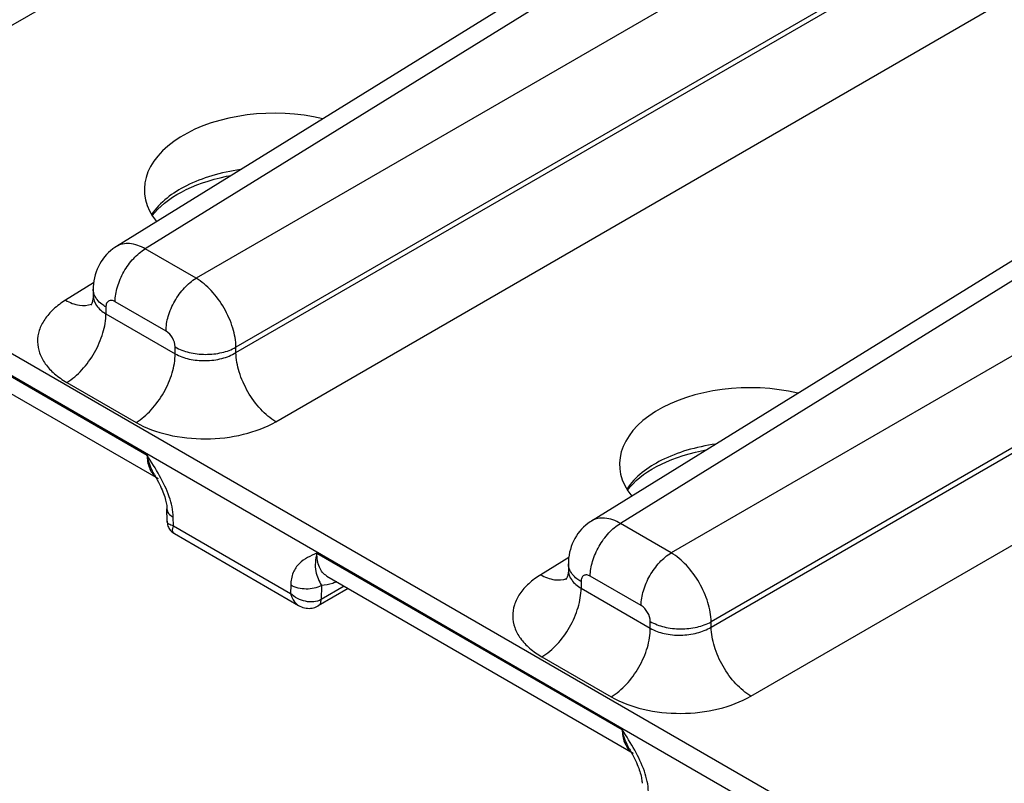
# Model space of a CAD drawing. Header units: inches. Extents: x 0 to 34, y 0 to 22.
# Tile 59 of 97: x 26.943 to 27.624, y 17.085 to 17.614. Entities that reach past the tile are written whole.
import ezdxf

# ---------------------------------------------------------------- set-up
doc = ezdxf.new("R2010")
doc.units = ezdxf.units.IN
doc.header["$LTSCALE"] = 1.87
doc.header["$MEASUREMENT"] = 0
doc.layers.get('0').update_dxf_attribs({"linetype": 'CONTINUOUS'})

msp = doc.modelspace()

# ---------------------------------------------------------------- linework, layer by layer
at = {"color": 7, "linetype": 'CONTINUOUS'}
for p, q in [((26.79132, 17.52537), (27.31415, 17.82724)), ((27.51502, 17.76913), (27.00979, 17.45669)), ((27.53466, 17.76728), (27.02978, 17.45505)), ((27.58781, 17.7366), (27.06498, 17.43472)), ((27.61538, 17.68884), (27.09255, 17.38697)), ((27.09255, 17.38328), (27.61538, 17.68515)), ((26.45063, 17.66382), (31.03632, 15.0161)), ((26.44402, 17.65224), (31.02971, 15.00452)), ((27.12013, 17.33552), (27.64295, 17.6374)), ((27.84383, 17.57928), (27.33859, 17.26684)), ((27.86347, 17.57743), (27.35858, 17.2652)), ((27.91661, 17.54675), (27.39378, 17.24488)), ((27.94418, 17.49899), (27.42136, 17.19712)), ((27.42136, 17.19343), (27.94418, 17.49531)), ((27.06498, 17.43472), (27.02978, 17.45505)), ((27.44893, 17.14568), (27.97176, 17.44755)), ((26.81982, 17.43438), (27.03101, 17.31244)), ((26.99406, 17.43155), (26.97463, 17.41953)), ((26.99378, 17.4271), (26.99378, 17.42274)), ((26.82668, 17.41858), (27.03865, 17.29619)), ((27.04414, 17.3982), (27.00893, 17.41852)), ((27.00257, 17.41485), (27.00257, 17.4102)), ((27.00257, 17.4102), (27.0505, 17.38253)), ((27.0505, 17.38253), (27.0505, 17.38718)), ((27.09255, 17.38328), (27.09255, 17.38697)), ((26.97547, 17.36272), (27.0234, 17.33504)), ((27.0361, 17.29891), (27.03648, 17.29824)), ((27.04492, 17.26663), (27.04479, 17.27529)), ((27.04927, 17.26356), (27.04919, 17.26939)), ((27.04927, 17.26356), (27.13037, 17.21674)), ((27.39378, 17.24488), (27.35858, 17.2652)), ((27.04992, 17.25812), (27.13593, 17.20846)), ((27.14863, 17.24453), (27.35982, 17.12259)), ((27.32286, 17.2417), (27.30343, 17.22968)), ((27.32259, 17.23725), (27.32259, 17.23289)), ((27.15548, 17.22873), (27.36746, 17.10634)), ((27.33137, 17.225), (27.33137, 17.22035)), ((27.37294, 17.20835), (27.33774, 17.22868)), ((27.13046, 17.22246), (27.13037, 17.21674)), ((27.17014, 17.22027), (27.14952, 17.20816)), ((27.15167, 17.22225), (27.15152, 17.21255)), ((27.16738, 17.22187), (27.15152, 17.21255)), ((27.33137, 17.22035), (27.3793, 17.19268)), ((27.3793, 17.19268), (27.3793, 17.19733)), ((27.42136, 17.19343), (27.42136, 17.19712)), ((27.30428, 17.17287), (27.35221, 17.1452)), ((27.3649, 17.10906), (27.36529, 17.10839))]:
    msp.add_line(p, q, dxfattribs=at)
for points in [[(27.03464, 17.47797), (27.03468, 17.47803), (27.0365, 17.48029), (27.03853, 17.4825), (27.04077, 17.48465), (27.0432, 17.48673), (27.04582, 17.48875), (27.04864, 17.49069), (27.05164, 17.49257), (27.05483, 17.49436), (27.05819, 17.49607), (27.06173, 17.49769), (27.06544, 17.49922), (27.06929, 17.50064), (27.07329, 17.50196), (27.07742, 17.50316), (27.08167, 17.50425), (27.08602, 17.50521), (27.08922, 17.50581)], [(27.00979, 17.45669), (27.00884, 17.45608), (27.00728, 17.45497), (27.00577, 17.45376), (27.00432, 17.45245), (27.00294, 17.45106), (27.00164, 17.44957), (27.00043, 17.448), (26.9993, 17.44635), (26.99826, 17.44463), (26.99732, 17.44283), (26.99649, 17.44097), (26.99576, 17.43905), (26.99514, 17.43708), (26.99464, 17.43506), (26.99425, 17.43301), (26.99398, 17.43093), (26.99382, 17.42882), (26.99378, 17.4271)], [(26.99378, 17.42274), (26.99376, 17.42195), (26.99369, 17.42104), (26.99356, 17.42017), (26.99339, 17.41935), (26.99319, 17.41859), (26.99296, 17.41791), (26.99273, 17.41732), (26.9925, 17.41682), (26.99228, 17.41641), (26.9921, 17.41611), (26.99203, 17.416)], [(27.36345, 17.28813), (27.36349, 17.28818), (27.36531, 17.29044), (27.36734, 17.29265), (27.36957, 17.2948), (27.37201, 17.29689), (27.37463, 17.2989), (27.37744, 17.30084), (27.38045, 17.30272), (27.38363, 17.30451), (27.387, 17.30622), (27.39054, 17.30784), (27.39424, 17.30937), (27.3981, 17.3108), (27.4021, 17.31211), (27.40623, 17.31331), (27.41047, 17.3144), (27.41482, 17.31536), (27.41802, 17.31596)], [(27.03648, 17.29824), (27.03733, 17.29673), (27.03813, 17.29525)], [(27.03813, 17.29525), (27.03889, 17.2938), (27.0396, 17.29238), (27.04026, 17.291), (27.04087, 17.28965), (27.04144, 17.28835), (27.04196, 17.28708), (27.04243, 17.28585), (27.04285, 17.28467), (27.04323, 17.28352), (27.04357, 17.28241), (27.04386, 17.28135), (27.04411, 17.28033), (27.04432, 17.27935), (27.04449, 17.27842), (27.04462, 17.27754), (27.04471, 17.27672), (27.04477, 17.27596), (27.04479, 17.27529)], [(27.04492, 17.26663), (27.04498, 17.26575), (27.04509, 17.26494), (27.04528, 17.26414), (27.04552, 17.26336), (27.04584, 17.2626), (27.04621, 17.26188), (27.04664, 17.26118), (27.04712, 17.26052), (27.04766, 17.2599)], [(27.3386, 17.26684), (27.33765, 17.26623), (27.33608, 17.26512), (27.33457, 17.26391), (27.33312, 17.26261), (27.33175, 17.26121), (27.33045, 17.25972), (27.32923, 17.25815), (27.3281, 17.2565), (27.32707, 17.25478), (27.32613, 17.25298), (27.32529, 17.25112), (27.32456, 17.2492), (27.32395, 17.24723), (27.32344, 17.24521), (27.32305, 17.24316), (27.32278, 17.24108), (27.32263, 17.23898), (27.32259, 17.23725)], [(27.04766, 17.2599), (27.04825, 17.25933), (27.04888, 17.25881), (27.04955, 17.25834), (27.04992, 17.25812)], [(27.32259, 17.23289), (27.32257, 17.23211), (27.32249, 17.23119), (27.32237, 17.23032), (27.3222, 17.2295), (27.32199, 17.22874), (27.32177, 17.22806), (27.32153, 17.22747), (27.3213, 17.22697), (27.32109, 17.22657), (27.32091, 17.22626), (27.32083, 17.22615)], [(27.13593, 17.20846), (27.1368, 17.20799), (27.13784, 17.20752), (27.1389, 17.20713), (27.13996, 17.20683), (27.14103, 17.20661), (27.1421, 17.20649), (27.14316, 17.20644), (27.1442, 17.20649), (27.14523, 17.20661), (27.14623, 17.20682), (27.1472, 17.2071), (27.14814, 17.20746), (27.14904, 17.20789), (27.14952, 17.20816)], [(27.36529, 17.10839), (27.36613, 17.10688), (27.36694, 17.1054)], [(27.36694, 17.1054), (27.36769, 17.10395), (27.3684, 17.10253), (27.36906, 17.10115), (27.36968, 17.09981), (27.37024, 17.0985), (27.37076, 17.09724), (27.37123, 17.09601), (27.37166, 17.09482), (27.37203, 17.09367), (27.37237, 17.09257), (27.37266, 17.0915), (27.37291, 17.09048), (27.37312, 17.0895), (27.37329, 17.08857), (27.37342, 17.08769), (27.37352, 17.08687), (27.37357, 17.08611), (27.3736, 17.08544)]]:
    msp.add_lwpolyline(points, dxfattribs=at)
for centre, start in [((27.04478, 17.30679), 235.50928), ((27.37358, 17.11694), 235.50927)]:
    msp.add_arc(centre, 0.01224, start, 239.92558, dxfattribs=at)
for centre in [(27.11773, 17.49683), (27.44654, 17.30698)]:
    msp.add_ellipse(centre, major_axis=(0.08857, 0.00136), ratio=0.587374, start_param=1.15709, end_param=3.57213, dxfattribs=at)
for points, knots in [([(27.09578, 17.50987), (27.08903, 17.50892), (27.07613, 17.50619), (27.05422, 17.49782), (27.03994, 17.48742), (27.03418, 17.47874)], [0, 0, 0, 0, 0.289648, 0.557206, 1, 1, 1, 1]), ([(27.02978, 17.45505), (27.02644, 17.45692), (27.0198, 17.45959), (27.01243, 17.45832), (27.00979, 17.45669)], [0, 0, 0, 0, 0.552006, 1, 1, 1, 1]), ([(27.00893, 17.41852), (27.00893, 17.42196), (27.01021, 17.42921), (27.01466, 17.43942), (27.0212, 17.44846), (27.02681, 17.45328), (27.02978, 17.45505)], [0, 0, 0, 0, 0.236705, 0.498902, 0.761696, 1, 1, 1, 1]), ([(27.04414, 17.3982), (27.04414, 17.40163), (27.04541, 17.40888), (27.04987, 17.41909), (27.05641, 17.42814), (27.06201, 17.43295), (27.06498, 17.43472)], [0, 0, 0, 0, 0.236705, 0.498902, 0.761696, 1, 1, 1, 1]), ([(27.09255, 17.38697), (27.0925, 17.39147), (27.09072, 17.40096), (27.08478, 17.41432), (27.07618, 17.42614), (27.06885, 17.43242), (27.06498, 17.43472)], [0, 0, 0, 0, 0.236828, 0.499994, 0.763163, 1, 1, 1, 1]), ([(26.99378, 17.42274), (26.99378, 17.42033), (26.99576, 17.41501), (27.00007, 17.41164), (27.00257, 17.4102)], [0, 0, 0, 0, 0.454834, 1, 1, 1, 1]), ([(27.00257, 17.41485), (27.00156, 17.41543), (26.99817, 17.41767), (26.99529, 17.421), (26.99434, 17.42377)], [0, 0, 0, 0, 0.284024, 1, 1, 1, 1]), ([(26.97463, 17.41953), (26.97168, 17.41771), (26.96635, 17.41379), (26.96003, 17.40672), (26.95609, 17.39897), (26.95481, 17.39082), (26.95633, 17.38271), (26.9605, 17.37508), (26.96702, 17.36821), (26.97247, 17.36445), (26.97547, 17.36272)], [0, 0, 0, 0, 0.143928, 0.273273, 0.390286, 0.500049, 0.609801, 0.726789, 0.856102, 1, 1, 1, 1]), ([(26.97463, 17.41953), (26.97759, 17.41788), (26.98343, 17.4155), (26.98993, 17.41584), (26.99253, 17.41686)], [0, 0, 0, 0, 0.547836, 1, 1, 1, 1]), ([(27.00893, 17.41852), (27.00819, 17.41895), (27.0067, 17.41957), (27.0043, 17.41921), (27.00278, 17.41731), (27.00257, 17.41571), (27.00257, 17.41485)], [0, 0, 0, 0, 0.275384, 0.500012, 0.724632, 1, 1, 1, 1]), ([(26.97547, 17.36272), (26.97933, 17.36503), (26.98662, 17.37128), (26.99512, 17.38304), (27.00091, 17.39631), (27.00257, 17.40573), (27.00257, 17.4102)], [0, 0, 0, 0, 0.238298, 0.501098, 0.763301, 1, 1, 1, 1]), ([(27.0505, 17.38718), (27.0505, 17.38936), (27.04901, 17.39366), (27.04603, 17.39711), (27.04414, 17.3982)], [0, 0, 0, 0, 0.499993, 1, 1, 1, 1]), ([(27.0234, 17.33504), (27.02726, 17.33735), (27.03455, 17.34361), (27.04305, 17.35537), (27.04884, 17.36864), (27.0505, 17.37806), (27.0505, 17.38253)], [0, 0, 0, 0, 0.238298, 0.501098, 0.763301, 1, 1, 1, 1]), ([(27.0505, 17.38718), (27.05348, 17.38546), (27.06039, 17.38294), (27.07146, 17.38169), (27.08256, 17.38283), (27.08953, 17.38528), (27.09255, 17.38697)], [0, 0, 0, 0, 0.236711, 0.498908, 0.761699, 1, 1, 1, 1]), ([(27.0505, 17.38253), (27.05347, 17.38081), (27.0604, 17.37834), (27.07149, 17.37731), (27.08262, 17.37876), (27.08955, 17.38147), (27.09255, 17.38328)], [0, 0, 0, 0, 0.235516, 0.4965, 0.759376, 1, 1, 1, 1]), ([(27.12013, 17.33552), (27.11626, 17.33783), (27.10896, 17.34414), (27.10038, 17.35596), (27.09443, 17.3693), (27.09262, 17.37878), (27.09255, 17.38328)], [0, 0, 0, 0, 0.236723, 0.500006, 0.763286, 1, 1, 1, 1]), ([(27.0234, 17.33504), (27.03024, 17.3311), (27.04616, 17.32535), (27.07164, 17.3227), (27.0972, 17.32563), (27.1132, 17.33152), (27.12013, 17.33552)], [0, 0, 0, 0, 0.236178, 0.497848, 0.760685, 1, 1, 1, 1]), ([(27.42458, 17.32002), (27.41784, 17.31908), (27.40493, 17.31635), (27.38303, 17.30797), (27.36874, 17.29757), (27.36298, 17.28889)], [0, 0, 0, 0, 0.289648, 0.557206, 1, 1, 1, 1]), ([(27.0361, 17.29891), (27.03552, 17.29992), (27.03327, 17.3042), (27.03176, 17.30885), (27.03101, 17.31244)], [0, 0, 0, 0, 0.241787, 1, 1, 1, 1]), ([(27.03101, 17.31244), (27.03107, 17.30942), (27.03188, 17.30381), (27.03506, 17.29892), (27.03701, 17.29733)], [0, 0, 0, 0, 0.545029, 1, 1, 1, 1]), ([(27.04919, 17.26939), (27.04911, 17.27423), (27.0467, 17.28431), (27.04228, 17.29346), (27.03972, 17.2981)], [0, 0, 0, 0, 0.477561, 1, 1, 1, 1]), ([(27.04479, 17.27529), (27.04481, 17.27415), (27.04585, 17.27162), (27.04796, 17.27007), (27.04919, 17.26939)], [0, 0, 0, 0, 0.447902, 1, 1, 1, 1]), ([(27.04927, 17.26356), (27.04865, 17.26367), (27.04754, 17.26396), (27.04583, 17.26469), (27.04494, 17.26588), (27.04492, 17.26663)], [0, 0, 0, 0, 0.33332, 0.603887, 1, 1, 1, 1]), ([(27.35858, 17.2652), (27.35525, 17.26707), (27.34861, 17.26975), (27.34124, 17.26847), (27.3386, 17.26684)], [0, 0, 0, 0, 0.552006, 1, 1, 1, 1]), ([(27.04992, 17.25812), (27.04925, 17.25851), (27.0486, 17.2599), (27.04877, 17.26182), (27.04906, 17.26296), (27.04927, 17.26356)], [0, 0, 0, 0, 0.400165, 0.66967, 1, 1, 1, 1]), ([(27.33774, 17.22868), (27.33774, 17.23211), (27.33901, 17.23936), (27.34347, 17.24957), (27.35001, 17.25861), (27.35561, 17.26343), (27.35858, 17.2652)], [0, 0, 0, 0, 0.236705, 0.498902, 0.761696, 1, 1, 1, 1]), ([(27.14863, 17.24453), (27.14429, 17.24271), (27.13736, 17.23971), (27.13144, 17.23101), (27.1305, 17.22544), (27.13046, 17.22246)], [0, 0, 0, 0, 0.461393, 0.70815, 1, 1, 1, 1]), ([(27.14863, 17.24453), (27.14752, 17.24047), (27.1465, 17.23238), (27.1501, 17.22535), (27.15167, 17.22225)], [0, 0, 0, 0, 0.548069, 1, 1, 1, 1]), ([(27.15548, 17.22873), (27.15318, 17.23006), (27.14922, 17.23513), (27.14856, 17.24124), (27.14863, 17.24453)], [0, 0, 0, 0, 0.447204, 1, 1, 1, 1]), ([(27.37294, 17.20835), (27.37294, 17.21179), (27.37422, 17.21903), (27.37867, 17.22924), (27.38521, 17.23829), (27.39081, 17.2431), (27.39378, 17.24488)], [0, 0, 0, 0, 0.236705, 0.498902, 0.761696, 1, 1, 1, 1]), ([(27.42136, 17.19712), (27.4213, 17.20162), (27.41952, 17.21111), (27.41358, 17.22447), (27.40499, 17.23629), (27.39766, 17.24258), (27.39378, 17.24488)], [0, 0, 0, 0, 0.236828, 0.499994, 0.763163, 1, 1, 1, 1]), ([(27.32259, 17.23289), (27.32259, 17.23048), (27.32457, 17.22516), (27.32888, 17.22179), (27.33137, 17.22035)], [0, 0, 0, 0, 0.454834, 1, 1, 1, 1]), ([(27.33137, 17.225), (27.33037, 17.22558), (27.32697, 17.22782), (27.32409, 17.23115), (27.32315, 17.23392)], [0, 0, 0, 0, 0.284024, 1, 1, 1, 1]), ([(27.30343, 17.22968), (27.30049, 17.22786), (27.29515, 17.22394), (27.28883, 17.21687), (27.28489, 17.20912), (27.28362, 17.20097), (27.28513, 17.19286), (27.2893, 17.18523), (27.29583, 17.17836), (27.30128, 17.1746), (27.30428, 17.17287)], [0, 0, 0, 0, 0.143928, 0.273273, 0.390286, 0.500049, 0.609801, 0.726789, 0.856102, 1, 1, 1, 1]), ([(27.30343, 17.22968), (27.30639, 17.22804), (27.31223, 17.22565), (27.31873, 17.226), (27.32134, 17.22701)], [0, 0, 0, 0, 0.547836, 1, 1, 1, 1]), ([(27.33774, 17.22868), (27.33699, 17.22911), (27.33551, 17.22972), (27.3331, 17.22936), (27.33158, 17.22746), (27.33137, 17.22586), (27.33137, 17.225)], [0, 0, 0, 0, 0.275384, 0.500012, 0.724632, 1, 1, 1, 1]), ([(27.15167, 17.22225), (27.14852, 17.22044), (27.14103, 17.21904), (27.13359, 17.22059), (27.13046, 17.22246)], [0, 0, 0, 0, 0.498863, 1, 1, 1, 1]), ([(27.16226, 17.22482), (27.16136, 17.22442), (27.15798, 17.22305), (27.15433, 17.22228), (27.15167, 17.22225)], [0, 0, 0, 0, 0.270506, 1, 1, 1, 1]), ([(27.30428, 17.17287), (27.30814, 17.17518), (27.31543, 17.18143), (27.32392, 17.1932), (27.32972, 17.20647), (27.33137, 17.21589), (27.33137, 17.22035)], [0, 0, 0, 0, 0.238298, 0.501098, 0.763301, 1, 1, 1, 1]), ([(27.13037, 17.21674), (27.13059, 17.21584), (27.13161, 17.21264), (27.13381, 17.20968), (27.13593, 17.20846)], [0, 0, 0, 0, 0.274957, 1, 1, 1, 1]), ([(27.15151, 17.21255), (27.14838, 17.21074), (27.14012, 17.21032), (27.13315, 17.214), (27.13037, 17.21674)], [0, 0, 0, 0, 0.480832, 1, 1, 1, 1]), ([(27.14953, 17.20816), (27.15017, 17.20854), (27.15128, 17.20994), (27.15151, 17.21164), (27.15152, 17.21255)], [0, 0, 0, 0, 0.449072, 1, 1, 1, 1]), ([(27.3793, 17.19733), (27.3793, 17.19951), (27.37781, 17.20382), (27.37483, 17.20726), (27.37294, 17.20835)], [0, 0, 0, 0, 0.499993, 1, 1, 1, 1]), ([(27.35221, 17.1452), (27.35607, 17.1475), (27.36336, 17.15376), (27.37185, 17.16552), (27.37765, 17.17879), (27.3793, 17.18821), (27.3793, 17.19268)], [0, 0, 0, 0, 0.238298, 0.501098, 0.763301, 1, 1, 1, 1]), ([(27.3793, 17.19733), (27.38228, 17.19561), (27.38919, 17.19309), (27.40026, 17.19185), (27.41137, 17.19298), (27.41834, 17.19543), (27.42136, 17.19712)], [0, 0, 0, 0, 0.236711, 0.498908, 0.761699, 1, 1, 1, 1]), ([(27.3793, 17.19268), (27.38227, 17.19096), (27.3892, 17.1885), (27.4003, 17.18746), (27.41142, 17.18892), (27.41836, 17.19162), (27.42136, 17.19343)], [0, 0, 0, 0, 0.235516, 0.4965, 0.759376, 1, 1, 1, 1]), ([(27.44893, 17.14568), (27.44507, 17.14799), (27.43776, 17.15429), (27.42918, 17.16611), (27.42323, 17.17945), (27.42143, 17.18893), (27.42136, 17.19343)], [0, 0, 0, 0, 0.236723, 0.500006, 0.763286, 1, 1, 1, 1]), ([(27.35221, 17.1452), (27.35905, 17.14125), (27.37496, 17.1355), (27.40044, 17.13285), (27.426, 17.13578), (27.442, 17.14168), (27.44893, 17.14568)], [0, 0, 0, 0, 0.236178, 0.497848, 0.760685, 1, 1, 1, 1]), ([(27.3649, 17.10906), (27.36432, 17.11007), (27.36208, 17.11435), (27.36057, 17.11901), (27.35982, 17.12259)], [0, 0, 0, 0, 0.241787, 1, 1, 1, 1]), ([(27.35982, 17.12259), (27.35988, 17.11957), (27.36068, 17.11396), (27.36386, 17.10908), (27.36582, 17.10748)], [0, 0, 0, 0, 0.545029, 1, 1, 1, 1]), ([(27.37799, 17.07954), (27.37792, 17.08439), (27.3755, 17.09446), (27.37109, 17.10362), (27.36852, 17.10826)], [0, 0, 0, 0, 0.477561, 1, 1, 1, 1])]:
    msp.add_open_spline(points, degree=3, knots=knots, dxfattribs=at)
for points in [[(26.99434, 17.42377), (26.99398, 17.42483), (26.99378, 17.42597), (26.99378, 17.4271)], [(27.03972, 17.2981), (27.03701, 17.30299), (27.03401, 17.30772), (27.03101, 17.31244)], [(27.32315, 17.23392), (27.32279, 17.23499), (27.32259, 17.23613), (27.32259, 17.23725)], [(27.36852, 17.10826), (27.36581, 17.11315), (27.36282, 17.11787), (27.35982, 17.12259)]]:
    msp.add_open_spline(points, degree=3, dxfattribs=at)

doc.saveas('drawing.dxf')
